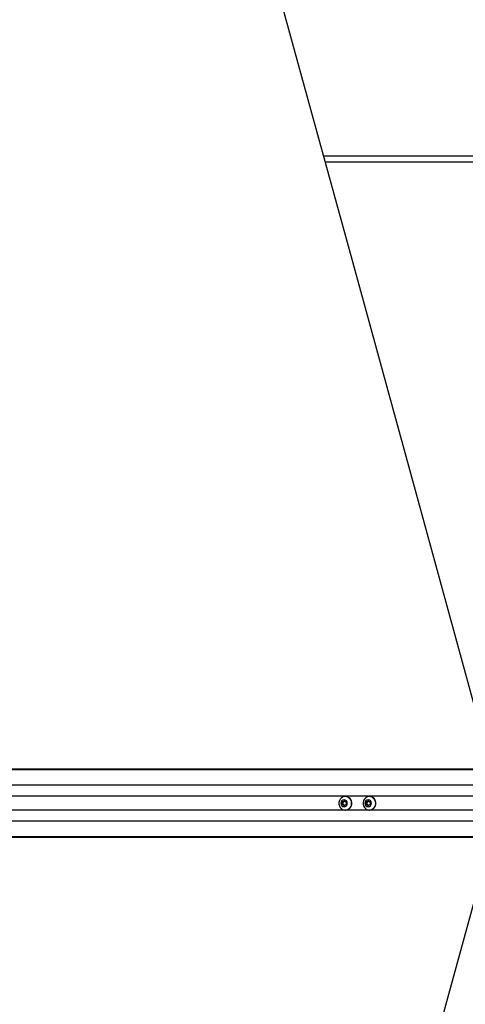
# Model space of a CAD drawing. Header units: millimetres. Extents: x 20 to 26059, y 28 to 17777.
# Tile 47 of 90: x 8177 to 8803, y 12982 to 14364. Entities that reach past the tile are written whole.
import ezdxf

# ---------------------------------------------------------------- set-up
doc = ezdxf.new("R2010")
doc.units = ezdxf.units.MM
doc.header["$LTSCALE"] = 2
doc.layers.add('COMPONENT_GEOMETRY', color=7, linetype='Continuous')
doc.styles.add('SLDTEXTSTYLE0', font='TXT', dxfattribs={"width": 0.75})
doc.dimstyles.new('SLDDIMSTYLE0', dxfattribs={"dimtxt": 150, "dimasz": 6.604, "dimexe": 0, "dimexo": 0.0625, "dimgap": 37.5, "dimtad": 0, "dimtih": 1, "dimtoh": 1, "dimdec": 0, "dimrnd": 1e-09, "dimzin": 12, "dimdsep": 46, "dimtxsty": 'SLDTEXTSTYLE0', "dimsah": 1, "dimcen": 0.09, "dimadec": 0, "dimazin": 3, "dimtfac": 1, "dimtdec": 0, "dimtofl": 0, "dimtmove": 0, "dimatfit": 3, "dimfxl": 1, "dimfrac": 2, "dimtolj": 1, "dimtzin": 12, "dimarcsym": 0})

# ---------------------------------------------------------------- blocks, each defined once
blk = doc.blocks.new('_D')
at = {"layer": 'COMPONENT_GEOMETRY', "color": 7}
for p, q in [((8742.9, 17777.2), (8697.2, 17777.2)), ((8697.2, 17777.2), (8697.2, 17539.1)), ((9454, 17777.2), (9499.7, 17777.2)), ((9499.7, 17777.2), (9499.7, 17539.1)), ((2197.2, 13286.2), (2197.2, 17567.6)), ((15999.8, 13309.5), (15999.8, 17567.6)), ((2197.2, 17561.2), (8628.2, 17561.2)), ((15999.8, 17561.2), (9568.7, 17561.2)), ((8697.2, 17539.1), (8742.9, 17539.1)), ((9499.7, 17539.1), (9454, 17539.1))]:
    blk.add_line(p, q, dxfattribs=at)
for points in [[(2197.2, 17561.2), (2203.8, 17560.2), (2203.8, 17562.2)], [(15999.8, 17561.2), (15993.1, 17562.2), (15993.1, 17560.2)]]:
    blk.add_solid(points, dxfattribs=at)
at = {"layer": 'COMPONENT_GEOMETRY', "color": 7, "char_height": 150, "attachment_point": 1, "style": 'SLDTEXTSTYLE0'}
for s, insert in [('22\'7.70"', (8742.9, 17732.5)), ('6901mm', (8689.3, 17508.1))]:
    blk.add_mtext(s, dxfattribs=dict(at, insert=insert))

msp = doc.modelspace()

# ---------------------------------------------------------------- linework, layer by layer
at = {"color": 7, "linetype": 'Continuous', "lineweight": 25}
for p, q in [((9592.89, 14172.43), (8604.03, 14172.43)), ((8899.34, 13312.04), (7646.9, 13312.04)), ((8478.86, 13312.43), (7668.86, 13312.43)), ((8491.55, 13312.43), (8478.86, 13312.43)), ((8501.4, 13312.43), (8491.55, 13312.43)), ((8509.31, 13312.43), (8501.4, 13312.43)), ((8903.19, 13312.43), (8509.31, 13312.43)), ((8629.81, 13266.16), (8632.63, 13267.9)), ((8629.81, 13262.7), (8629.81, 13266.16)), ((8630.89, 13266.16), (8629.81, 13266.16)), ((8630.89, 13266.16), (8632.29, 13267.03)), ((8630.89, 13264.43), (8630.89, 13266.16)), ((8632.29, 13267.03), (8633.16, 13267.56)), ((8632.63, 13267.9), (8635.44, 13266.16)), ((8634.52, 13273.93), (8634.26, 13273.93)), ((8635.44, 13266.16), (8635.44, 13262.7)), ((8663.6, 13266.16), (8666.41, 13267.9)), ((8663.6, 13262.7), (8663.6, 13266.16)), ((8664.67, 13266.16), (8663.6, 13266.16)), ((8664.67, 13266.16), (8666.08, 13267.03)), ((8664.67, 13264.43), (8664.67, 13266.16)), ((8666.08, 13267.03), (8666.95, 13267.56)), ((8666.41, 13267.9), (8669.23, 13266.16)), ((8668.31, 13273.93), (8668.05, 13273.93)), ((8669.23, 13266.16), (8669.23, 13262.7)), ((8632.63, 13260.97), (8629.81, 13262.7)), ((8630.89, 13262.7), (8629.81, 13262.7)), ((8630.89, 13262.7), (8630.89, 13264.43)), ((8632.29, 13261.83), (8630.89, 13262.7)), ((8633.16, 13261.3), (8632.29, 13261.83)), ((8635.44, 13262.7), (8632.63, 13260.97)), ((8634.26, 13254.93), (8634.52, 13254.93)), ((8666.41, 13260.97), (8663.6, 13262.7)), ((8664.67, 13262.7), (8663.6, 13262.7)), ((8664.67, 13262.7), (8664.67, 13264.43)), ((8666.08, 13261.83), (8664.67, 13262.7)), ((8666.95, 13261.3), (8666.08, 13261.83)), ((8669.23, 13262.7), (8666.41, 13260.97)), ((8668.05, 13254.93), (8668.31, 13254.93)), ((8899.34, 13216.82), (7646.9, 13216.82)), ((8903.19, 13216.43), (7668.86, 13216.43))]:
    msp.add_line(p, q, dxfattribs=at)
at = {"color": 8, "linetype": 'Continuous', "lineweight": 25}
for p, q in [((8606.23, 14164.43), (9590.69, 14164.43)), ((8895.82, 13311.33), (7372.46, 13311.33)), ((8895.1, 13289.73), (7373.21, 13289.73)), ((8822.5, 13274.28), (7787.95, 13274.28)), ((8822.5, 13254.58), (7787.95, 13254.58)), ((8895.1, 13239.13), (7373.21, 13239.13)), ((8895.82, 13217.53), (7372.46, 13217.53))]:
    msp.add_line(p, q, dxfattribs=at)
at = {"color": 7, "linetype": 'Continuous', "lineweight": 25, "flags": 128}
for points in [[(8833.91, 13334.93), (8811.05, 13418.2), (8724.82, 13732.37), (8638.59, 14046.53), (8573.47, 14283.77), (8508.35, 14521), (8422.12, 14835.17), (8335.89, 15149.33), (8177.35, 15726.94)], [(8643.18, 13264.43), (8642.85, 13267), (8641.88, 13269.37), (8640.35, 13271.38), (8638.36, 13272.87), (8636.08, 13273.73), (8633.65, 13273.91), (8631.28, 13273.38), (8629.12, 13272.19), (8627.34, 13270.43), (8626.08, 13268.22), (8625.43, 13265.73), (8625.43, 13263.14), (8626.08, 13260.65), (8627.34, 13258.44), (8629.12, 13256.67), (8631.28, 13255.48), (8633.65, 13254.95), (8636.08, 13255.13), (8638.36, 13256), (8640.35, 13257.49), (8641.88, 13259.5), (8642.85, 13261.87), (8643.18, 13264.43)], [(8637.08, 13264.43), (8636.74, 13266.25), (8635.78, 13267.79), (8634.33, 13268.82), (8632.63, 13269.18), (8630.92, 13268.82), (8629.47, 13267.79), (8628.51, 13266.25), (8628.17, 13264.43), (8628.51, 13262.61), (8629.47, 13261.07), (8630.92, 13260.04), (8632.63, 13259.68), (8634.33, 13260.04), (8635.78, 13261.07), (8636.74, 13262.61), (8637.08, 13264.43)], [(8676.97, 13264.43), (8676.63, 13267), (8675.67, 13269.37), (8674.13, 13271.38), (8672.15, 13272.87), (8669.86, 13273.73), (8667.44, 13273.91), (8665.06, 13273.38), (8662.91, 13272.19), (8661.13, 13270.43), (8659.87, 13268.22), (8659.22, 13265.73), (8659.22, 13263.14), (8659.87, 13260.65), (8661.13, 13258.44), (8662.91, 13256.67), (8665.06, 13255.48), (8667.44, 13254.95), (8669.86, 13255.13), (8672.15, 13256), (8674.13, 13257.49), (8675.67, 13259.5), (8676.63, 13261.87), (8676.97, 13264.43)], [(8670.87, 13264.43), (8670.53, 13266.25), (8669.57, 13267.79), (8668.12, 13268.82), (8666.41, 13269.18), (8664.71, 13268.82), (8663.26, 13267.79), (8662.29, 13266.25), (8661.95, 13264.43), (8662.29, 13262.61), (8663.26, 13261.07), (8664.71, 13260.04), (8666.41, 13259.68), (8668.12, 13260.04), (8669.57, 13261.07), (8670.53, 13262.61), (8670.87, 13264.43)], [(8177.35, 10801.92), (8260.81, 11105.99), (8347.06, 11420.22), (8433.31, 11734.45), (8519.56, 12048.68), (8648.94, 12520.03), (8713.62, 12755.7), (8778.31, 12991.38), (8833.91, 13193.93)]]:
    msp.add_lwpolyline(points, dxfattribs=at)
at = {"color": 7, "linetype": 'Continuous', "lineweight": 25}
for centre, radius, start, end in [((8633.93, 13264.47), 3.04, 122.4603, 180.63565), ((8633.71, 13264.74), 2.69, 96.48167, 121.73419), ((8634.24, 13264.73), 9.21, 358.16275, 88.20603), ((8667.71, 13264.47), 3.04, 122.4603, 180.63565), ((8667.5, 13264.74), 2.69, 96.48167, 121.73419), ((8668.02, 13264.73), 9.21, 358.16275, 88.20603), ((8633.93, 13264.4), 3.04, 179.36435, 237.5397), ((8633.71, 13264.12), 2.69, 238.26581, 263.51833), ((8634.24, 13264.14), 9.21, 271.79397, 1.83725), ((8667.71, 13264.4), 3.04, 179.36435, 237.5397), ((8667.5, 13264.12), 2.69, 238.26581, 263.51833), ((8668.02, 13264.14), 9.21, 271.79397, 1.83725)]:
    msp.add_arc(centre, radius, start, end, dxfattribs=at)
for points, knots in [([(8478.86, 13312.43), (8478.8, 13312.43), (8478.7, 13312.43), (8478.62, 13312.43), (8478.6, 13312.43), (8478.59, 13312.43), (8478.58, 13312.43), (8478.55, 13312.43), (8478.43, 13312.43), (8478.17, 13312.41), (8478.29, 13312.35), (8479.5, 13312.25), (8481.79, 13312.17), (8485.76, 13312.13), (8491.2, 13312.2), (8496.88, 13312.26), (8502.02, 13312.27), (8505.9, 13312.22), (8509.23, 13312.16), (8511.03, 13312.09), (8511.93, 13312.06)], [0, 0, 0, 0, 0.0122104, 0.018314, 0.0186955, 0.0187908, 0.0191723, 0.0206981, 0.0268019, 0.0512569, 0.1205122, 0.1896787, 0.2582283, 0.3422814, 0.4797559, 0.6176567, 0.7238245, 0.8340377, 0.916614, 1, 1, 1, 1]), ([(8480.94, 13312.42), (8480.89, 13312.42), (8480.81, 13312.42), (8480.74, 13312.41), (8480.73, 13312.41), (8480.88, 13312.4), (8481.24, 13312.39), (8481.71, 13312.39), (8482.11, 13312.39), (8482.35, 13312.39), (8482.55, 13312.39), (8482.64, 13312.39), (8482.68, 13312.4)], [0, 0, 0, 0, 0.0540592, 0.1081372, 0.1814911, 0.3019799, 0.5184656, 0.7488258, 0.8245588, 0.9008777, 0.955237, 1, 1, 1, 1]), ([(8482.68, 13312.4), (8482.72, 13312.4), (8482.81, 13312.4), (8482.88, 13312.4), (8482.88, 13312.41), (8482.74, 13312.41), (8482.36, 13312.42), (8481.9, 13312.42), (8481.49, 13312.42), (8481.26, 13312.42), (8481.06, 13312.42), (8480.97, 13312.42), (8480.94, 13312.42)], [0, 0, 0, 0, 0.0544096, 0.1088323, 0.1829811, 0.3048204, 0.5225559, 0.7536131, 0.8287473, 0.9044749, 0.9590271, 1, 1, 1, 1]), ([(8501.4, 13312.43), (8499.33, 13312.43), (8495.82, 13312.43), (8492.8, 13312.43), (8491.55, 13312.43)], [0, 0, 0, 0, 0.5888189, 1, 1, 1, 1]), ([(8494.19, 13312.35), (8496.68, 13312.37), (8501.71, 13312.4), (8506.76, 13312.42), (8509.31, 13312.43)], [0, 0, 0, 0, 0.49380009, 1, 1, 1, 1]), ([(8511.93, 13312.06), (8510.37, 13312.13), (8507.26, 13312.28), (8502.37, 13312.34), (8498.52, 13312.35), (8496.4, 13312.35), (8495.15, 13312.35), (8494.51, 13312.35), (8494.19, 13312.35)], [0, 0, 0, 0, 0.3256676, 0.6503231, 0.8228972, 0.9110461, 0.9554419, 1, 1, 1, 1])]:
    msp.add_open_spline(points, degree=3, knots=knots, dxfattribs=at)

# ---------------------------------------------------------------- dimensions: what is measured, and where the dimension line sits
at = {"layer": 'COMPONENT_GEOMETRY', "color": 7}
dim = msp.add_linear_dim(base=(2197.17, 17561.21), p1=(15999.75, 13306.95), p2=(2197.17, 13283.7), dimstyle='SLDDIMSTYLE0', dxfattribs=at)
dim.commit()
dim.dimension.update_dxf_attribs({"geometry": '_D', "text_midpoint": (9098.46, 17561.21), "dimtype": 160})

doc.saveas('drawing.dxf')
